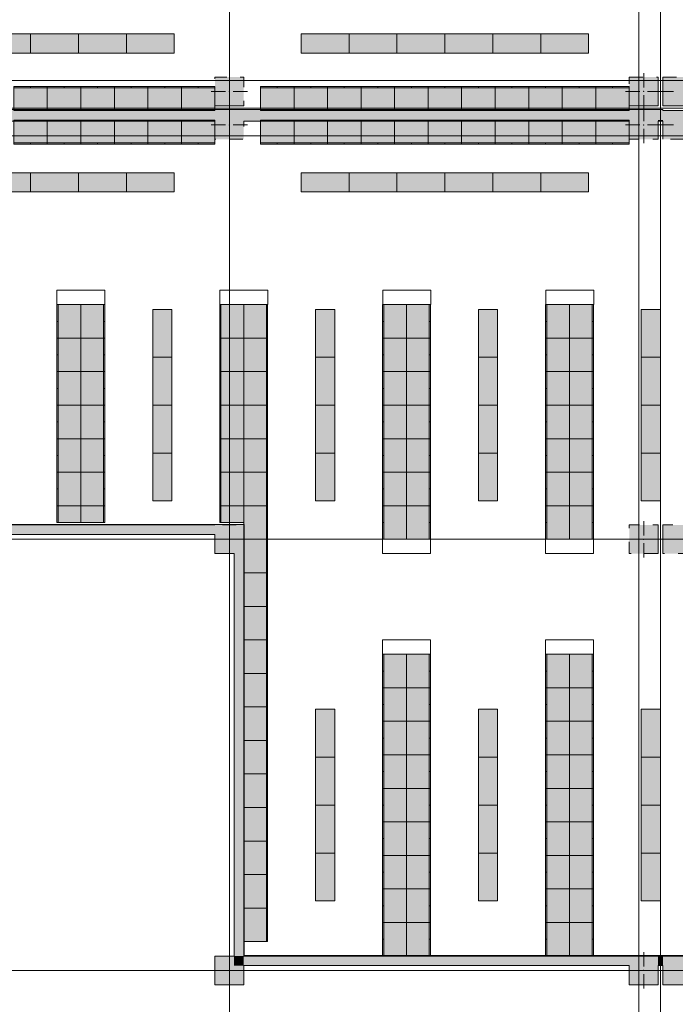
# Model space of a CAD drawing. Header units: millimetres. Extents: x -14761 to 157739, y -22400 to 107990.
# Tile 131 of 256: x 76623 to 90310, y 8292 to 28848. Entities that reach past the tile are written whole.
import ezdxf

# ---------------------------------------------------------------- set-up
doc = ezdxf.new("R2010")
doc.units = ezdxf.units.MM
doc.header["$MEASUREMENT"] = 0
doc.linetypes.add('Штриховая', pattern=[564.444447, 282.222223, -282.222223])
for name, color, linetype in [('Интерьер - Мебель', 7, 'Continuous'), ('Конструктив - ГКЛ', 7, 'Continuous'), ('Конструктив - Колонны', 7, 'Continuous'), ('Конструктив - Стены Блок 200 нов', 7, 'Continuous'), ('Конструктив - Стены Внутр сущ.', 7, 'Continuous'), ('Элемент Модели - Зона', 7, 'Continuous'), ('Элемент Модели - Оси', 7, 'Continuous')]:
    doc.layers.add(name, color=color, linetype=linetype)

msp = doc.modelspace()

# ---------------------------------------------------------------- hatches: boundary and pattern name
at = {"layer": 'Интерьер - Мебель', "linetype": 'Continuous', "lineweight": 0, "true_color": 0xffffff}
for points in [[(75850, 28549), (75850, 28149), (76850, 28149), (76850, 28549)], [(76850, 28549), (76850, 28149), (77850, 28149), (77850, 28549)], [(77850, 28549), (77850, 28149), (78850, 28149), (78850, 28549)], [(78850, 28549), (78850, 28149), (79850, 28149), (79850, 28549)], [(82500, 28549), (82500, 28149), (83500, 28149), (83500, 28549)], [(83500, 28549), (83500, 28149), (84500, 28149), (84500, 28549)], [(84500, 28549), (84500, 28149), (85500, 28149), (85500, 28549)], [(85500, 28549), (85500, 28149), (86500, 28149), (86500, 28549)], [(86500, 28549), (86500, 28149), (87500, 28149), (87500, 28549)], [(87500, 28549), (87500, 28149), (88500, 28149), (88500, 28549)], [(76500, 27450), (76500, 26950), (77200, 26950), (77200, 27450)], [(77200, 27450), (77200, 26950), (77900, 26950), (77900, 27450)], [(77900, 27450), (77900, 26950), (78600, 26950), (78600, 27450)], [(78600, 27450), (78600, 26950), (79300, 26950), (79300, 27450)], [(79300, 27450), (79300, 26950), (80000, 26950), (80000, 27450)], [(80000, 27450), (80000, 26950), (80700, 26950), (80700, 27450)], [(81650, 27450), (81650, 26950), (82350, 26950), (82350, 27450)], [(82350, 27450), (82350, 26950), (83050, 26950), (83050, 27450)], [(83050, 27450), (83050, 26950), (83750, 26950), (83750, 27450)], [(83750, 27450), (83750, 26950), (84450, 26950), (84450, 27450)], [(84450, 27450), (84450, 26950), (85150, 26950), (85150, 27450)], [(85150, 27450), (85150, 26950), (85850, 26950), (85850, 27450)], [(85850, 27450), (85850, 26950), (86550, 26950), (86550, 27450)], [(86550, 27450), (86550, 26950), (87250, 26950), (87250, 27450)], [(87250, 27450), (87250, 26950), (87950, 26950), (87950, 27450)], [(87950, 27450), (87950, 26950), (88650, 26950), (88650, 27450)], [(88650, 27450), (88650, 26950), (89350, 26950), (89350, 27450)], [(76500, 26250), (77200, 26250), (77200, 26750), (76500, 26750)], [(77200, 26250), (77900, 26250), (77900, 26750), (77200, 26750)], [(77900, 26250), (78600, 26250), (78600, 26750), (77900, 26750)], [(78600, 26250), (79300, 26250), (79300, 26750), (78600, 26750)], [(79300, 26250), (80000, 26250), (80000, 26750), (79300, 26750)], [(80000, 26250), (80700, 26250), (80700, 26750), (80000, 26750)], [(81650, 26250), (82350, 26250), (82350, 26750), (81650, 26750)], [(82350, 26250), (83050, 26250), (83050, 26750), (82350, 26750)], [(83050, 26250), (83750, 26250), (83750, 26750), (83050, 26750)], [(83750, 26250), (84450, 26250), (84450, 26750), (83750, 26750)], [(84450, 26250), (85150, 26250), (85150, 26750), (84450, 26750)], [(85150, 26250), (85850, 26250), (85850, 26750), (85150, 26750)], [(85850, 26250), (86550, 26250), (86550, 26750), (85850, 26750)], [(86550, 26250), (87250, 26250), (87250, 26750), (86550, 26750)], [(87250, 26250), (87950, 26250), (87950, 26750), (87250, 26750)], [(87950, 26250), (88650, 26250), (88650, 26750), (87950, 26750)], [(88650, 26250), (89350, 26250), (89350, 26750), (88650, 26750)], [(75850, 25651), (75850, 25251), (76850, 25251), (76850, 25651)], [(76850, 25651), (76850, 25251), (77850, 25251), (77850, 25651)], [(77850, 25651), (77850, 25251), (78850, 25251), (78850, 25651)], [(78850, 25651), (78850, 25251), (79850, 25251), (79850, 25651)], [(82500, 25651), (82500, 25251), (83500, 25251), (83500, 25651)], [(83500, 25651), (83500, 25251), (84500, 25251), (84500, 25651)], [(84500, 25651), (84500, 25251), (85500, 25251), (85500, 25651)], [(85500, 25651), (85500, 25251), (86500, 25251), (86500, 25651)], [(86500, 25651), (86500, 25251), (87500, 25251), (87500, 25651)], [(87500, 25651), (87500, 25251), (88500, 25251), (88500, 25651)], [(77400, 22900), (77400, 22200), (77900, 22200), (77900, 22900)], [(78400, 22900), (77900, 22900), (77900, 22200), (78400, 22200)], [(80800, 22900), (80800, 22200), (81300, 22200), (81300, 22900)], [(81800, 22900), (81300, 22900), (81300, 22200), (81800, 22200)], [(84200, 22900), (84200, 22200), (84700, 22200), (84700, 22900)], [(85200, 22900), (84700, 22900), (84700, 22200), (85200, 22200)], [(87600, 22900), (87600, 22200), (88100, 22200), (88100, 22900)], [(88600, 22900), (88100, 22900), (88100, 22200), (88600, 22200)], [(79800, 22800), (79400, 22800), (79400, 21800), (79800, 21800)], [(83200, 22800), (82800, 22800), (82800, 21800), (83200, 21800)], [(86600, 22800), (86200, 22800), (86200, 21800), (86600, 21800)], [(90000, 22800), (89600, 22800), (89600, 21800), (90000, 21800)], [(77400, 22200), (77400, 21500), (77900, 21500), (77900, 22200)], [(78400, 22200), (77900, 22200), (77900, 21500), (78400, 21500)], [(80800, 22200), (80800, 21500), (81300, 21500), (81300, 22200)], [(81800, 22200), (81300, 22200), (81300, 21500), (81800, 21500)], [(84200, 22200), (84200, 21500), (84700, 21500), (84700, 22200)], [(85200, 22200), (84700, 22200), (84700, 21500), (85200, 21500)], [(87600, 22200), (87600, 21500), (88100, 21500), (88100, 22200)], [(88600, 22200), (88100, 22200), (88100, 21500), (88600, 21500)], [(79800, 21800), (79400, 21800), (79400, 20800), (79800, 20800)], [(83200, 21800), (82800, 21800), (82800, 20800), (83200, 20800)], [(86600, 21800), (86200, 21800), (86200, 20800), (86600, 20800)], [(90000, 21800), (89600, 21800), (89600, 20800), (90000, 20800)], [(77400, 21500), (77400, 20800), (77900, 20800), (77900, 21500)], [(78400, 21500), (77900, 21500), (77900, 20800), (78400, 20800)], [(80800, 21500), (80800, 20800), (81300, 20800), (81300, 21500)], [(81800, 21500), (81300, 21500), (81300, 20800), (81800, 20800)], [(84200, 21500), (84200, 20800), (84700, 20800), (84700, 21500)], [(85200, 21500), (84700, 21500), (84700, 20800), (85200, 20800)], [(87600, 21500), (87600, 20800), (88100, 20800), (88100, 21500)], [(88600, 21500), (88100, 21500), (88100, 20800), (88600, 20800)], [(77400, 20800), (77400, 20100), (77900, 20100), (77900, 20800)], [(78400, 20800), (77900, 20800), (77900, 20100), (78400, 20100)], [(79800, 20800), (79400, 20800), (79400, 19800), (79800, 19800)], [(80800, 20800), (80800, 20100), (81300, 20100), (81300, 20800)], [(81800, 20800), (81300, 20800), (81300, 20100), (81800, 20100)], [(83200, 20800), (82800, 20800), (82800, 19800), (83200, 19800)], [(84200, 20800), (84200, 20100), (84700, 20100), (84700, 20800)], [(85200, 20800), (84700, 20800), (84700, 20100), (85200, 20100)], [(86600, 20800), (86200, 20800), (86200, 19800), (86600, 19800)], [(87600, 20800), (87600, 20100), (88100, 20100), (88100, 20800)], [(88600, 20800), (88100, 20800), (88100, 20100), (88600, 20100)], [(90000, 20800), (89600, 20800), (89600, 19800), (90000, 19800)], [(77400, 20100), (77400, 19400), (77900, 19400), (77900, 20100)], [(78400, 20100), (77900, 20100), (77900, 19400), (78400, 19400)], [(80800, 20100), (80800, 19400), (81300, 19400), (81300, 20100)], [(81800, 20100), (81300, 20100), (81300, 19400), (81800, 19400)], [(84200, 20100), (84200, 19400), (84700, 19400), (84700, 20100)], [(85200, 20100), (84700, 20100), (84700, 19400), (85200, 19400)], [(87600, 20100), (87600, 19400), (88100, 19400), (88100, 20100)], [(88600, 20100), (88100, 20100), (88100, 19400), (88600, 19400)], [(79800, 19800), (79400, 19800), (79400, 18800), (79800, 18800)], [(83200, 19800), (82800, 19800), (82800, 18800), (83200, 18800)], [(86600, 19800), (86200, 19800), (86200, 18800), (86600, 18800)], [(90000, 19800), (89600, 19800), (89600, 18800), (90000, 18800)], [(77400, 19400), (77400, 18700), (77900, 18700), (77900, 19400)], [(78400, 19400), (77900, 19400), (77900, 18700), (78400, 18700)], [(80800, 19400), (80800, 18700), (81300, 18700), (81300, 19400)], [(81800, 19400), (81300, 19400), (81300, 18700), (81800, 18700)], [(84200, 19400), (84200, 18700), (84700, 18700), (84700, 19400)], [(85200, 19400), (84700, 19400), (84700, 18700), (85200, 18700)], [(87600, 19400), (87600, 18700), (88100, 18700), (88100, 19400)], [(88600, 19400), (88100, 19400), (88100, 18700), (88600, 18700)], [(77400, 18350), (77900, 18350), (77900, 18700), (77400, 18700)], [(78400, 18350), (78400, 18700), (77900, 18700), (77900, 18350)], [(80800, 18700), (80800, 18350), (81300, 18350), (81300, 18700)], [(81800, 18700), (81300, 18700), (81300, 18000), (81800, 18000)], [(84200, 18700), (84200, 18000), (84700, 18000), (84700, 18700)], [(85200, 18700), (84700, 18700), (84700, 18000), (85200, 18000)], [(87600, 18700), (87600, 18000), (88100, 18000), (88100, 18700)], [(88600, 18700), (88100, 18700), (88100, 18000), (88600, 18000)], [(81800, 18000), (81300, 18000), (81300, 17300), (81800, 17300)], [(81800, 17300), (81300, 17300), (81300, 16600), (81800, 16600)], [(81800, 16600), (81300, 16600), (81300, 15900), (81800, 15900)], [(81800, 15900), (81300, 15900), (81300, 15200), (81800, 15200)], [(84200, 15600), (84200, 14900), (84700, 14900), (84700, 15600)], [(85200, 15600), (84700, 15600), (84700, 14900), (85200, 14900)], [(87600, 15600), (87600, 14900), (88100, 14900), (88100, 15600)], [(88600, 15600), (88100, 15600), (88100, 14900), (88600, 14900)], [(81800, 15200), (81300, 15200), (81300, 14500), (81800, 14500)], [(84200, 14900), (84200, 14200), (84700, 14200), (84700, 14900)], [(85200, 14900), (84700, 14900), (84700, 14200), (85200, 14200)], [(87600, 14900), (87600, 14200), (88100, 14200), (88100, 14900)], [(88600, 14900), (88100, 14900), (88100, 14200), (88600, 14200)], [(81800, 14500), (81300, 14500), (81300, 13800), (81800, 13800)], [(83200, 14450), (82800, 14450), (82800, 13450), (83200, 13450)], [(86600, 14450), (86200, 14450), (86200, 13450), (86600, 13450)], [(90000, 14450), (89600, 14450), (89600, 13450), (90000, 13450)], [(84200, 14200), (84200, 13500), (84700, 13500), (84700, 14200)], [(85200, 14200), (84700, 14200), (84700, 13500), (85200, 13500)], [(87600, 14200), (87600, 13500), (88100, 13500), (88100, 14200)], [(88600, 14200), (88100, 14200), (88100, 13500), (88600, 13500)], [(81800, 13800), (81300, 13800), (81300, 13100), (81800, 13100)], [(83200, 13450), (82800, 13450), (82800, 12450), (83200, 12450)], [(84200, 13500), (84200, 12800), (84700, 12800), (84700, 13500)], [(85200, 13500), (84700, 13500), (84700, 12800), (85200, 12800)], [(86600, 13450), (86200, 13450), (86200, 12450), (86600, 12450)], [(87600, 13500), (87600, 12800), (88100, 12800), (88100, 13500)], [(88600, 13500), (88100, 13500), (88100, 12800), (88600, 12800)], [(90000, 13450), (89600, 13450), (89600, 12450), (90000, 12450)], [(81800, 13100), (81300, 13100), (81300, 12400), (81800, 12400)], [(84200, 12800), (84200, 12100), (84700, 12100), (84700, 12800)], [(85200, 12800), (84700, 12800), (84700, 12100), (85200, 12100)], [(87600, 12800), (87600, 12100), (88100, 12100), (88100, 12800)], [(88600, 12800), (88100, 12800), (88100, 12100), (88600, 12100)], [(81800, 12400), (81300, 12400), (81300, 11700), (81800, 11700)], [(83200, 12450), (82800, 12450), (82800, 11450), (83200, 11450)], [(86600, 12450), (86200, 12450), (86200, 11450), (86600, 11450)], [(90000, 12450), (89600, 12450), (89600, 11450), (90000, 11450)], [(84200, 12100), (84200, 11400), (84700, 11400), (84700, 12100)], [(85200, 12100), (84700, 12100), (84700, 11400), (85200, 11400)], [(87600, 12100), (87600, 11400), (88100, 11400), (88100, 12100)], [(88600, 12100), (88100, 12100), (88100, 11400), (88600, 11400)], [(81800, 11700), (81300, 11700), (81300, 11000), (81800, 11000)], [(83200, 11450), (82800, 11450), (82800, 10450), (83200, 10450)], [(84200, 11400), (84200, 10700), (84700, 10700), (84700, 11400)], [(85200, 11400), (84700, 11400), (84700, 10700), (85200, 10700)], [(86600, 11450), (86200, 11450), (86200, 10450), (86600, 10450)], [(87600, 11400), (87600, 10700), (88100, 10700), (88100, 11400)], [(88600, 11400), (88100, 11400), (88100, 10700), (88600, 10700)], [(90000, 11450), (89600, 11450), (89600, 10450), (90000, 10450)], [(81800, 11000), (81300, 11000), (81300, 10300), (81800, 10300)], [(84200, 10700), (84200, 10000), (84700, 10000), (84700, 10700)], [(85200, 10700), (84700, 10700), (84700, 10000), (85200, 10000)], [(87600, 10700), (87600, 10000), (88100, 10000), (88100, 10700)], [(88600, 10700), (88100, 10700), (88100, 10000), (88600, 10000)], [(81800, 10300), (81300, 10300), (81300, 9600), (81800, 9600)], [(84200, 10000), (84200, 9300), (84700, 9300), (84700, 10000)], [(85200, 10000), (84700, 10000), (84700, 9300), (85200, 9300)], [(87600, 10000), (87600, 9300), (88100, 9300), (88100, 10000)], [(88600, 10000), (88100, 10000), (88100, 9300), (88600, 9300)]]:
    msp.add_hatch(color=7, dxfattribs=at).paths.add_polyline_path(points)
at = {"layer": 'Конструктив - ГКЛ', "linetype": 'Continuous', "lineweight": 0, "true_color": 0x606060}
for points in [[(81300, 18312), (68050, 18312), (68050, 18300), (81300, 18300)], [(81300, 18300), (81312, 18300), (81312, 18312)], [(81300, 18312), (81300, 18300), (81312, 18312)], [(81300, 18100), (81300, 9300), (81312, 9300), (81312, 18100)], [(81305, 9312), (81305, 9300), (98700, 9300), (98700, 9300), (99300, 9300), (99300, 9312)]]:
    msp.add_hatch(color=251, dxfattribs=at).paths.add_polyline_path(points)
at = {"layer": 'Конструктив - Колонны', "linetype": 'Continuous', "lineweight": 0, "true_color": 0x000000}
for points in [[(80700, 27650), (80700, 27050), (81300, 27050), (81300, 27650)], [(89350, 27650), (89350, 27050), (89950, 27050), (89950, 27650)], [(90050, 27650), (90050, 27050), (90650, 27050), (90650, 27650)], [(80700, 26751), (81300, 26751), (81300, 26950), (80700, 26950)], [(89350, 26751), (89950, 26751), (89950, 26950), (89350, 26950)], [(90050, 26751), (90050, 26731), (90050, 26350), (90550, 26350), (90650, 26350), (90650, 26730), (90650, 26750), (90650, 26950), (90050, 26950)], [(80700, 26751), (80700, 26731), (81300, 26731), (81300, 26751)], [(80700, 26726), (80700, 26350), (81300, 26350), (81300, 26725), (81300, 26730), (81300, 26731), (80700, 26731)], [(89350, 26731), (89950, 26731), (89950, 26751), (89350, 26751)], [(89350, 26730), (89350, 26725), (89350, 26350), (89950, 26350), (89950, 26731), (89350, 26731)], [(81300, 18300), (80700, 18300), (80700, 18100), (81100, 18100), (81300, 18100), (81300, 18300)], [(89350, 18300), (89350, 17700), (89950, 17700), (89950, 18300)], [(90050, 18300), (90050, 17700), (90650, 17700), (90650, 18300)], [(80700, 17700), (81100, 17700), (81100, 18100), (80700, 18100)], [(81300, 18100), (81100, 18100), (81100, 17700), (81300, 17700)], [(81100, 9300), (80700, 9300), (80700, 8700), (81300, 8700), (81300, 9100), (81100, 9100)], [(81100, 9100), (81300, 9100), (81300, 9300)], [(81100, 9300), (81100, 9100), (81300, 9300)], [(89350, 9100), (89950, 9100), (89950, 9300), (89350, 9300)], [(90050, 9100), (90650, 9100), (90650, 9300), (90050, 9300)], [(89950, 9100), (89350, 9100), (89350, 8700), (89950, 8700)], [(90650, 9100), (90050, 9100), (90050, 8700), (90650, 8700)]]:
    msp.add_hatch(color=18, dxfattribs=at).paths.add_polyline_path(points)
at = {"layer": 'Конструктив - Стены Блок 200 нов', "linetype": 'Continuous', "lineweight": 0, "true_color": 0x000000}
for points in [[(90050, 26971), (71720, 26971), (71720, 26951), (90050, 26951)], [(90050, 26951), (71720, 26951), (71720, 26950), (72300, 26950), (72300, 26751), (80700, 26751), (80700, 26950), (81300, 26950), (81300, 26751), (89350, 26751), (89350, 26950), (89950, 26950), (89950, 26751), (90050, 26751)], [(72305, 26731), (80700, 26731), (80700, 26751), (72305, 26751)], [(81300, 26731), (89350, 26731), (89350, 26751), (81300, 26751)], [(89950, 26731), (90050, 26731), (90050, 26751), (89950, 26751)]]:
    msp.add_hatch(color=18, dxfattribs=at).paths.add_polyline_path(points)
at = {"layer": 'Конструктив - Стены Внутр сущ.', "linetype": 'Continuous', "lineweight": 0, "true_color": 0x000000}
for points in [[(72300, 18100), (80700, 18100), (80700, 18300), (72300, 18300)], [(81312, 18100), (81312, 18300), (81300, 18300), (81300, 18100)], [(81100, 9300), (81300, 9300), (81300, 17700), (81100, 17700)], [(81300, 9100), (89350, 9100), (89350, 9300), (81300, 9300)], [(89950, 9300), (89950, 9100), (90050, 9100), (90050, 9300)]]:
    msp.add_hatch(color=18, dxfattribs=at).paths.add_polyline_path(points)

# ---------------------------------------------------------------- linework, layer by layer
at = {"layer": 'Интерьер - Мебель', "color": 7, "linetype": 'Continuous', "lineweight": 15}
for p, q in [((76500, 27425), (77200, 27425)), ((76850, 27450), (76850, 27425)), ((77200, 27450), (77200, 27425)), ((77200, 27425), (77900, 27425)), ((77550, 27450), (77550, 27425)), ((77900, 27450), (77900, 27425)), ((77900, 27425), (78600, 27425)), ((78250, 27450), (78250, 27425)), ((78600, 27450), (78600, 27425)), ((78600, 27425), (79300, 27425)), ((78950, 27450), (78950, 27425)), ((79300, 27450), (79300, 27425)), ((79300, 27425), (80000, 27425)), ((79650, 27450), (79650, 27425)), ((80000, 27450), (80000, 27425)), ((80000, 27425), (80700, 27425)), ((80350, 27450), (80350, 27425)), ((81650, 27450), (81650, 27425)), ((81650, 27425), (82350, 27425)), ((82000, 27450), (82000, 27425)), ((82350, 27450), (82350, 27425)), ((82350, 27425), (83050, 27425)), ((82700, 27450), (82700, 27425)), ((83050, 27450), (83050, 27425)), ((83050, 27425), (83750, 27425)), ((83400, 27450), (83400, 27425)), ((83750, 27450), (83750, 27425)), ((83750, 27425), (84450, 27425)), ((84100, 27450), (84100, 27425)), ((84450, 27450), (84450, 27425)), ((84450, 27425), (85150, 27425)), ((84800, 27450), (84800, 27425)), ((85150, 27450), (85150, 27425)), ((85150, 27425), (85850, 27425)), ((85500, 27450), (85500, 27425)), ((85850, 27450), (85850, 27425)), ((85850, 27425), (86550, 27425)), ((86200, 27450), (86200, 27425)), ((86550, 27450), (86550, 27425)), ((86550, 27425), (87250, 27425)), ((86900, 27450), (86900, 27425)), ((87250, 27450), (87250, 27425)), ((87250, 27425), (87950, 27425)), ((87600, 27450), (87600, 27425)), ((87950, 27450), (87950, 27425)), ((87950, 27425), (88650, 27425)), ((88300, 27450), (88300, 27425)), ((88650, 27450), (88650, 27425)), ((88650, 27425), (89350, 27425)), ((89000, 27450), (89000, 27425)), ((76500, 26275), (77200, 26275)), ((76850, 26250), (76850, 26275)), ((77200, 26275), (77900, 26275)), ((77200, 26250), (77200, 26275)), ((77550, 26250), (77550, 26275)), ((77900, 26275), (78600, 26275)), ((77900, 26250), (77900, 26275)), ((78250, 26250), (78250, 26275)), ((78600, 26275), (79300, 26275)), ((78600, 26250), (78600, 26275)), ((78950, 26250), (78950, 26275)), ((79300, 26275), (80000, 26275)), ((79300, 26250), (79300, 26275)), ((79650, 26250), (79650, 26275)), ((80000, 26275), (80700, 26275)), ((80000, 26250), (80000, 26275)), ((80350, 26250), (80350, 26275)), ((81650, 26275), (82350, 26275)), ((81650, 26250), (81650, 26275)), ((82000, 26250), (82000, 26275)), ((82350, 26275), (83050, 26275)), ((82350, 26250), (82350, 26275)), ((82700, 26250), (82700, 26275)), ((83050, 26275), (83750, 26275)), ((83050, 26250), (83050, 26275)), ((83400, 26250), (83400, 26275)), ((83750, 26275), (84450, 26275)), ((83750, 26250), (83750, 26275)), ((84100, 26250), (84100, 26275)), ((84450, 26275), (85150, 26275)), ((84450, 26250), (84450, 26275)), ((84800, 26250), (84800, 26275)), ((85150, 26275), (85850, 26275)), ((85150, 26250), (85150, 26275)), ((85500, 26250), (85500, 26275)), ((85850, 26275), (86550, 26275)), ((85850, 26250), (85850, 26275)), ((86200, 26250), (86200, 26275)), ((86550, 26275), (87250, 26275)), ((86550, 26250), (86550, 26275)), ((86900, 26250), (86900, 26275)), ((87250, 26275), (87950, 26275)), ((87250, 26250), (87250, 26275)), ((87600, 26250), (87600, 26275)), ((87950, 26275), (88650, 26275)), ((87950, 26250), (87950, 26275)), ((88300, 26250), (88300, 26275)), ((88650, 26275), (89350, 26275)), ((88650, 26250), (88650, 26275)), ((89000, 26250), (89000, 26275)), ((77402, 22900), (77402, 23200)), ((77402, 23200), (78402, 23200)), ((78402, 23200), (78402, 22900)), ((80803, 22900), (80803, 23200)), ((80803, 23200), (81803, 23200)), ((81803, 23200), (81803, 22900)), ((84203, 22900), (84203, 23200)), ((84203, 23200), (85203, 23200)), ((85203, 23200), (85203, 22900)), ((87608, 22900), (87608, 23200)), ((87608, 23200), (88608, 23200)), ((88608, 23200), (88608, 22900)), ((77400, 22900), (77425, 22900)), ((78402, 22900), (77402, 22900)), ((77425, 22900), (77425, 22200)), ((78375, 22900), (78375, 22200)), ((78400, 22900), (78375, 22900)), ((80800, 22900), (80825, 22900)), ((81803, 22900), (80803, 22900)), ((80825, 22900), (80825, 22200)), ((81775, 22900), (81775, 22200)), ((81800, 22900), (81775, 22900)), ((84200, 22900), (84225, 22900)), ((85203, 22900), (84203, 22900)), ((84225, 22900), (84225, 22200)), ((85175, 22900), (85175, 22200)), ((85200, 22900), (85175, 22900)), ((87600, 22900), (87625, 22900)), ((88608, 22900), (87608, 22900)), ((87625, 22900), (87625, 22200)), ((88575, 22900), (88575, 22200)), ((88600, 22900), (88575, 22900)), ((77400, 22550), (77425, 22550)), ((78400, 22550), (78375, 22550)), ((80800, 22550), (80825, 22550)), ((81800, 22550), (81775, 22550)), ((84200, 22550), (84225, 22550)), ((85200, 22550), (85175, 22550)), ((87600, 22550), (87625, 22550)), ((88600, 22550), (88575, 22550)), ((77400, 22200), (77425, 22200)), ((77425, 22200), (77425, 21500)), ((78375, 22200), (78375, 21500)), ((78400, 22200), (78375, 22200)), ((80800, 22200), (80825, 22200)), ((80825, 22200), (80825, 21500)), ((81775, 22200), (81775, 21500)), ((81800, 22200), (81775, 22200)), ((84200, 22200), (84225, 22200)), ((84225, 22200), (84225, 21500)), ((85175, 22200), (85175, 21500)), ((85200, 22200), (85175, 22200)), ((87600, 22200), (87625, 22200)), ((87625, 22200), (87625, 21500)), ((88575, 22200), (88575, 21500)), ((88600, 22200), (88575, 22200)), ((77400, 21850), (77425, 21850)), ((78400, 21850), (78375, 21850)), ((80800, 21850), (80825, 21850)), ((81800, 21850), (81775, 21850)), ((84200, 21850), (84225, 21850)), ((85200, 21850), (85175, 21850)), ((87600, 21850), (87625, 21850)), ((88600, 21850), (88575, 21850)), ((77400, 21500), (77425, 21500)), ((77425, 21500), (77425, 20800)), ((78375, 21500), (78375, 20800)), ((78400, 21500), (78375, 21500)), ((80800, 21500), (80825, 21500)), ((80825, 21500), (80825, 20800)), ((81775, 21500), (81775, 20800)), ((81800, 21500), (81775, 21500)), ((84200, 21500), (84225, 21500)), ((84225, 21500), (84225, 20800)), ((85175, 21500), (85175, 20800)), ((85200, 21500), (85175, 21500)), ((87600, 21500), (87625, 21500)), ((87625, 21500), (87625, 20800)), ((88575, 21500), (88575, 20800)), ((88600, 21500), (88575, 21500)), ((77400, 21150), (77425, 21150)), ((78400, 21150), (78375, 21150)), ((80800, 21150), (80825, 21150)), ((81800, 21150), (81775, 21150)), ((84200, 21150), (84225, 21150)), ((85200, 21150), (85175, 21150)), ((87600, 21150), (87625, 21150)), ((88600, 21150), (88575, 21150)), ((77400, 20800), (77425, 20800)), ((77425, 20800), (77425, 20100)), ((78375, 20800), (78375, 20100)), ((78400, 20800), (78375, 20800)), ((80800, 20800), (80825, 20800)), ((80825, 20800), (80825, 20100)), ((81775, 20800), (81775, 20100)), ((81800, 20800), (81775, 20800)), ((84200, 20800), (84225, 20800)), ((84225, 20800), (84225, 20100)), ((85175, 20800), (85175, 20100)), ((85200, 20800), (85175, 20800)), ((87600, 20800), (87625, 20800)), ((87625, 20800), (87625, 20100)), ((88575, 20800), (88575, 20100)), ((88600, 20800), (88575, 20800)), ((77400, 20450), (77425, 20450)), ((78400, 20450), (78375, 20450)), ((80800, 20450), (80825, 20450)), ((81800, 20450), (81775, 20450)), ((84200, 20450), (84225, 20450)), ((85200, 20450), (85175, 20450)), ((87600, 20450), (87625, 20450)), ((88600, 20450), (88575, 20450)), ((77400, 20100), (77425, 20100)), ((77425, 20100), (77425, 19400)), ((78375, 20100), (78375, 19400)), ((78400, 20100), (78375, 20100)), ((80800, 20100), (80825, 20100)), ((80825, 20100), (80825, 19400)), ((81775, 20100), (81775, 19400)), ((81800, 20100), (81775, 20100)), ((84200, 20100), (84225, 20100)), ((84225, 20100), (84225, 19400)), ((85175, 20100), (85175, 19400)), ((85200, 20100), (85175, 20100)), ((87600, 20100), (87625, 20100)), ((87625, 20100), (87625, 19400)), ((88575, 20100), (88575, 19400)), ((88600, 20100), (88575, 20100)), ((77400, 19750), (77425, 19750)), ((78400, 19750), (78375, 19750)), ((80800, 19750), (80825, 19750)), ((81800, 19750), (81775, 19750)), ((84200, 19750), (84225, 19750)), ((85200, 19750), (85175, 19750)), ((87600, 19750), (87625, 19750)), ((88600, 19750), (88575, 19750)), ((77400, 19400), (77425, 19400)), ((77425, 19400), (77425, 18700)), ((78375, 19400), (78375, 18700)), ((78400, 19400), (78375, 19400)), ((80800, 19400), (80825, 19400)), ((80825, 19400), (80825, 18700)), ((81775, 19400), (81775, 18700)), ((81800, 19400), (81775, 19400)), ((84200, 19400), (84225, 19400)), ((84225, 19400), (84225, 18700)), ((85175, 19400), (85175, 18700)), ((85200, 19400), (85175, 19400)), ((87600, 19400), (87625, 19400)), ((87625, 19400), (87625, 18700)), ((88575, 19400), (88575, 18700)), ((88600, 19400), (88575, 19400)), ((77400, 19050), (77425, 19050)), ((78400, 19050), (78375, 19050)), ((80800, 19050), (80825, 19050)), ((81800, 19050), (81775, 19050)), ((84200, 19050), (84225, 19050)), ((85200, 19050), (85175, 19050)), ((87600, 19050), (87625, 19050)), ((88600, 19050), (88575, 19050)), ((77425, 18350), (77425, 18700)), ((78375, 18350), (78375, 18700)), ((80800, 18700), (80825, 18700)), ((80825, 18700), (80825, 18350)), ((81775, 18700), (81775, 18000)), ((81800, 18700), (81775, 18700)), ((84200, 18700), (84225, 18700)), ((84225, 18700), (84225, 18000)), ((85175, 18700), (85175, 18000)), ((85200, 18700), (85175, 18700)), ((87600, 18700), (87625, 18700)), ((87625, 18700), (87625, 18000)), ((88575, 18700), (88575, 18000)), ((88600, 18700), (88575, 18700)), ((77400, 18350), (77425, 18350)), ((78400, 18350), (78375, 18350)), ((81800, 18350), (81775, 18350)), ((84200, 18350), (84225, 18350)), ((85200, 18350), (85175, 18350)), ((87600, 18350), (87625, 18350)), ((88600, 18350), (88575, 18350)), ((81775, 18000), (81775, 17300)), ((81800, 18000), (81775, 18000)), ((85200, 18000), (84200, 18000)), ((84200, 18000), (84200, 17700)), ((85200, 17700), (85200, 18000)), ((88600, 18000), (87600, 18000)), ((87600, 18000), (87600, 17700)), ((88600, 17700), (88600, 18000)), ((84200, 17700), (85200, 17700)), ((87600, 17700), (88600, 17700)), ((81800, 17650), (81775, 17650)), ((81775, 17300), (81775, 16600)), ((81800, 17300), (81775, 17300)), ((81800, 16950), (81775, 16950)), ((81775, 16600), (81775, 15900)), ((81800, 16600), (81775, 16600)), ((81800, 16250), (81775, 16250)), ((81775, 15900), (81775, 15200)), ((81800, 15900), (81775, 15900)), ((84200, 15600), (84200, 15900)), ((84200, 15900), (85200, 15900)), ((85200, 15900), (85200, 15600)), ((87600, 15600), (87600, 15900)), ((87600, 15900), (88600, 15900)), ((88600, 15900), (88600, 15600)), ((81800, 15550), (81775, 15550)), ((84200, 15600), (84225, 15600)), ((85200, 15600), (84200, 15600)), ((84225, 15600), (84225, 14900)), ((85175, 15600), (85175, 14900)), ((85200, 15600), (85175, 15600)), ((87600, 15600), (87625, 15600)), ((88600, 15600), (87600, 15600)), ((87625, 15600), (87625, 14900)), ((88575, 15600), (88575, 14900)), ((88600, 15600), (88575, 15600)), ((84200, 15250), (84225, 15250)), ((85200, 15250), (85175, 15250)), ((87600, 15250), (87625, 15250)), ((88600, 15250), (88575, 15250)), ((81775, 15200), (81775, 14500)), ((81800, 15200), (81775, 15200)), ((81800, 14850), (81775, 14850)), ((84200, 14900), (84225, 14900)), ((84225, 14900), (84225, 14200)), ((85175, 14900), (85175, 14200)), ((85200, 14900), (85175, 14900)), ((87600, 14900), (87625, 14900)), ((87625, 14900), (87625, 14200)), ((88575, 14900), (88575, 14200)), ((88600, 14900), (88575, 14900)), ((81775, 14500), (81775, 13800)), ((81800, 14500), (81775, 14500)), ((84200, 14550), (84225, 14550)), ((85200, 14550), (85175, 14550)), ((87600, 14550), (87625, 14550)), ((88600, 14550), (88575, 14550)), ((84200, 14200), (84225, 14200)), ((84225, 14200), (84225, 13500)), ((85175, 14200), (85175, 13500)), ((85200, 14200), (85175, 14200)), ((87600, 14200), (87625, 14200)), ((87625, 14200), (87625, 13500)), ((88575, 14200), (88575, 13500)), ((88600, 14200), (88575, 14200)), ((81800, 14150), (81775, 14150)), ((81775, 13800), (81775, 13100)), ((81800, 13800), (81775, 13800)), ((84200, 13850), (84225, 13850)), ((85200, 13850), (85175, 13850)), ((87600, 13850), (87625, 13850)), ((88600, 13850), (88575, 13850)), ((81800, 13450), (81775, 13450)), ((84200, 13500), (84225, 13500)), ((84225, 13500), (84225, 12800)), ((85175, 13500), (85175, 12800)), ((85200, 13500), (85175, 13500)), ((87600, 13500), (87625, 13500)), ((87625, 13500), (87625, 12800)), ((88575, 13500), (88575, 12800)), ((88600, 13500), (88575, 13500)), ((81775, 13100), (81775, 12400)), ((81800, 13100), (81775, 13100)), ((84200, 13150), (84225, 13150)), ((85200, 13150), (85175, 13150)), ((87600, 13150), (87625, 13150)), ((88600, 13150), (88575, 13150)), ((81800, 12750), (81775, 12750)), ((84200, 12800), (84225, 12800)), ((84225, 12800), (84225, 12100)), ((85175, 12800), (85175, 12100)), ((85200, 12800), (85175, 12800)), ((87600, 12800), (87625, 12800)), ((87625, 12800), (87625, 12100)), ((88575, 12800), (88575, 12100)), ((88600, 12800), (88575, 12800)), ((81775, 12400), (81775, 11700)), ((81800, 12400), (81775, 12400)), ((84200, 12450), (84225, 12450)), ((85200, 12450), (85175, 12450)), ((87600, 12450), (87625, 12450)), ((88600, 12450), (88575, 12450)), ((81800, 12050), (81775, 12050)), ((84200, 12100), (84225, 12100)), ((84225, 12100), (84225, 11400)), ((85175, 12100), (85175, 11400)), ((85200, 12100), (85175, 12100)), ((87600, 12100), (87625, 12100)), ((87625, 12100), (87625, 11400)), ((88575, 12100), (88575, 11400)), ((88600, 12100), (88575, 12100)), ((84200, 11750), (84225, 11750)), ((85200, 11750), (85175, 11750)), ((87600, 11750), (87625, 11750)), ((88600, 11750), (88575, 11750)), ((81775, 11700), (81775, 11000)), ((81800, 11700), (81775, 11700)), ((81800, 11350), (81775, 11350)), ((84200, 11400), (84225, 11400)), ((84225, 11400), (84225, 10700)), ((85175, 11400), (85175, 10700)), ((85200, 11400), (85175, 11400)), ((87600, 11400), (87625, 11400)), ((87625, 11400), (87625, 10700)), ((88575, 11400), (88575, 10700)), ((88600, 11400), (88575, 11400)), ((81775, 11000), (81775, 10300)), ((81800, 11000), (81775, 11000)), ((84200, 11050), (84225, 11050)), ((85200, 11050), (85175, 11050)), ((87600, 11050), (87625, 11050)), ((88600, 11050), (88575, 11050)), ((84200, 10700), (84225, 10700)), ((84225, 10700), (84225, 10000)), ((85175, 10700), (85175, 10000)), ((85200, 10700), (85175, 10700)), ((87600, 10700), (87625, 10700)), ((87625, 10700), (87625, 10000)), ((88575, 10700), (88575, 10000)), ((88600, 10700), (88575, 10700)), ((81800, 10650), (81775, 10650)), ((81775, 10300), (81775, 9600)), ((81800, 10300), (81775, 10300)), ((84200, 10350), (84225, 10350)), ((85200, 10350), (85175, 10350)), ((87600, 10350), (87625, 10350)), ((88600, 10350), (88575, 10350)), ((81800, 9950), (81775, 9950)), ((84200, 10000), (84225, 10000)), ((84225, 10000), (84225, 9300)), ((85175, 10000), (85175, 9300)), ((85200, 10000), (85175, 10000)), ((87600, 10000), (87625, 10000)), ((87625, 10000), (87625, 9300)), ((88575, 10000), (88575, 9300)), ((88600, 10000), (88575, 10000)), ((84200, 9650), (84225, 9650)), ((85200, 9650), (85175, 9650)), ((87600, 9650), (87625, 9650)), ((88600, 9650), (88575, 9650))]:
    msp.add_line(p, q, dxfattribs=at)
at = {"layer": 'Интерьер - Мебель', "color": 7, "linetype": 'Continuous', "lineweight": 15, "flags": 128}
for points in [[(75850, 28549), (76850, 28549), (76850, 28149), (75850, 28149)], [(76850, 28549), (77850, 28549), (77850, 28149), (76850, 28149)], [(77850, 28549), (78850, 28549), (78850, 28149), (77850, 28149)], [(78850, 28549), (79850, 28549), (79850, 28149), (78850, 28149)], [(82500, 28549), (83500, 28549), (83500, 28149), (82500, 28149)], [(83500, 28549), (84500, 28549), (84500, 28149), (83500, 28149)], [(84500, 28549), (85500, 28549), (85500, 28149), (84500, 28149)], [(85500, 28549), (86500, 28549), (86500, 28149), (85500, 28149)], [(86500, 28549), (87500, 28549), (87500, 28149), (86500, 28149)], [(87500, 28549), (88500, 28549), (88500, 28149), (87500, 28149)], [(76500, 27450), (77200, 27450), (77200, 26950), (76500, 26950)], [(77200, 27450), (77900, 27450), (77900, 26950), (77200, 26950)], [(77900, 27450), (78600, 27450), (78600, 26950), (77900, 26950)], [(78600, 27450), (79300, 27450), (79300, 26950), (78600, 26950)], [(79300, 27450), (80000, 27450), (80000, 26950), (79300, 26950)], [(80000, 27450), (80700, 27450), (80700, 26950), (80000, 26950)], [(81650, 27450), (82350, 27450), (82350, 26950), (81650, 26950)], [(82350, 27450), (83050, 27450), (83050, 26950), (82350, 26950)], [(83050, 27450), (83750, 27450), (83750, 26950), (83050, 26950)], [(83750, 27450), (84450, 27450), (84450, 26950), (83750, 26950)], [(84450, 27450), (85150, 27450), (85150, 26950), (84450, 26950)], [(85150, 27450), (85850, 27450), (85850, 26950), (85150, 26950)], [(85850, 27450), (86550, 27450), (86550, 26950), (85850, 26950)], [(86550, 27450), (87250, 27450), (87250, 26950), (86550, 26950)], [(87250, 27450), (87950, 27450), (87950, 26950), (87250, 26950)], [(87950, 27450), (88650, 27450), (88650, 26950), (87950, 26950)], [(88650, 27450), (89350, 27450), (89350, 26950), (88650, 26950)], [(76500, 26250), (77200, 26250), (77200, 26750), (76500, 26750)], [(77200, 26250), (77900, 26250), (77900, 26750), (77200, 26750)], [(77900, 26250), (78600, 26250), (78600, 26750), (77900, 26750)], [(78600, 26250), (79300, 26250), (79300, 26750), (78600, 26750)], [(79300, 26250), (80000, 26250), (80000, 26750), (79300, 26750)], [(80000, 26250), (80700, 26250), (80700, 26750), (80000, 26750)], [(81650, 26250), (82350, 26250), (82350, 26750), (81650, 26750)], [(82350, 26250), (83050, 26250), (83050, 26750), (82350, 26750)], [(83050, 26250), (83750, 26250), (83750, 26750), (83050, 26750)], [(83750, 26250), (84450, 26250), (84450, 26750), (83750, 26750)], [(84450, 26250), (85150, 26250), (85150, 26750), (84450, 26750)], [(85150, 26250), (85850, 26250), (85850, 26750), (85150, 26750)], [(85850, 26250), (86550, 26250), (86550, 26750), (85850, 26750)], [(86550, 26250), (87250, 26250), (87250, 26750), (86550, 26750)], [(87250, 26250), (87950, 26250), (87950, 26750), (87250, 26750)], [(87950, 26250), (88650, 26250), (88650, 26750), (87950, 26750)], [(88650, 26250), (89350, 26250), (89350, 26750), (88650, 26750)], [(75850, 25651), (76850, 25651), (76850, 25251), (75850, 25251)], [(76850, 25651), (77850, 25651), (77850, 25251), (76850, 25251)], [(77850, 25651), (78850, 25651), (78850, 25251), (77850, 25251)], [(78850, 25651), (79850, 25651), (79850, 25251), (78850, 25251)], [(82500, 25651), (83500, 25651), (83500, 25251), (82500, 25251)], [(83500, 25651), (84500, 25651), (84500, 25251), (83500, 25251)], [(84500, 25651), (85500, 25651), (85500, 25251), (84500, 25251)], [(85500, 25651), (86500, 25651), (86500, 25251), (85500, 25251)], [(86500, 25651), (87500, 25651), (87500, 25251), (86500, 25251)], [(87500, 25651), (88500, 25651), (88500, 25251), (87500, 25251)], [(77400, 22900), (77400, 22200), (77900, 22200), (77900, 22900)], [(78400, 22900), (78400, 22200), (77900, 22200), (77900, 22900)], [(80800, 22900), (80800, 22200), (81300, 22200), (81300, 22900)], [(81800, 22900), (81800, 22200), (81300, 22200), (81300, 22900)], [(84200, 22900), (84200, 22200), (84700, 22200), (84700, 22900)], [(85200, 22900), (85200, 22200), (84700, 22200), (84700, 22900)], [(87600, 22900), (87600, 22200), (88100, 22200), (88100, 22900)], [(88600, 22900), (88600, 22200), (88100, 22200), (88100, 22900)], [(79800, 22800), (79800, 21800), (79400, 21800), (79400, 22800)], [(83200, 22800), (83200, 21800), (82800, 21800), (82800, 22800)], [(86600, 22800), (86600, 21800), (86200, 21800), (86200, 22800)], [(90000, 22800), (90000, 21800), (89600, 21800), (89600, 22800)], [(77400, 22200), (77400, 21500), (77900, 21500), (77900, 22200)], [(78400, 22200), (78400, 21500), (77900, 21500), (77900, 22200)], [(80800, 22200), (80800, 21500), (81300, 21500), (81300, 22200)], [(81800, 22200), (81800, 21500), (81300, 21500), (81300, 22200)], [(84200, 22200), (84200, 21500), (84700, 21500), (84700, 22200)], [(85200, 22200), (85200, 21500), (84700, 21500), (84700, 22200)], [(87600, 22200), (87600, 21500), (88100, 21500), (88100, 22200)], [(88600, 22200), (88600, 21500), (88100, 21500), (88100, 22200)], [(79800, 21800), (79800, 20800), (79400, 20800), (79400, 21800)], [(83200, 21800), (83200, 20800), (82800, 20800), (82800, 21800)], [(86600, 21800), (86600, 20800), (86200, 20800), (86200, 21800)], [(90000, 21800), (90000, 20800), (89600, 20800), (89600, 21800)], [(77400, 21500), (77400, 20800), (77900, 20800), (77900, 21500)], [(78400, 21500), (78400, 20800), (77900, 20800), (77900, 21500)], [(80800, 21500), (80800, 20800), (81300, 20800), (81300, 21500)], [(81800, 21500), (81800, 20800), (81300, 20800), (81300, 21500)], [(84200, 21500), (84200, 20800), (84700, 20800), (84700, 21500)], [(85200, 21500), (85200, 20800), (84700, 20800), (84700, 21500)], [(87600, 21500), (87600, 20800), (88100, 20800), (88100, 21500)], [(88600, 21500), (88600, 20800), (88100, 20800), (88100, 21500)], [(77400, 20800), (77400, 20100), (77900, 20100), (77900, 20800)], [(78400, 20800), (78400, 20100), (77900, 20100), (77900, 20800)], [(79800, 20800), (79800, 19800), (79400, 19800), (79400, 20800)], [(80800, 20800), (80800, 20100), (81300, 20100), (81300, 20800)], [(81800, 20800), (81800, 20100), (81300, 20100), (81300, 20800)], [(83200, 20800), (83200, 19800), (82800, 19800), (82800, 20800)], [(84200, 20800), (84200, 20100), (84700, 20100), (84700, 20800)], [(85200, 20800), (85200, 20100), (84700, 20100), (84700, 20800)], [(86600, 20800), (86600, 19800), (86200, 19800), (86200, 20800)], [(87600, 20800), (87600, 20100), (88100, 20100), (88100, 20800)], [(88600, 20800), (88600, 20100), (88100, 20100), (88100, 20800)], [(90000, 20800), (90000, 19800), (89600, 19800), (89600, 20800)], [(77400, 20100), (77400, 19400), (77900, 19400), (77900, 20100)], [(78400, 20100), (78400, 19400), (77900, 19400), (77900, 20100)], [(80800, 20100), (80800, 19400), (81300, 19400), (81300, 20100)], [(81800, 20100), (81800, 19400), (81300, 19400), (81300, 20100)], [(84200, 20100), (84200, 19400), (84700, 19400), (84700, 20100)], [(85200, 20100), (85200, 19400), (84700, 19400), (84700, 20100)], [(87600, 20100), (87600, 19400), (88100, 19400), (88100, 20100)], [(88600, 20100), (88600, 19400), (88100, 19400), (88100, 20100)], [(79800, 19800), (79800, 18800), (79400, 18800), (79400, 19800)], [(83200, 19800), (83200, 18800), (82800, 18800), (82800, 19800)], [(86600, 19800), (86600, 18800), (86200, 18800), (86200, 19800)], [(90000, 19800), (90000, 18800), (89600, 18800), (89600, 19800)], [(77400, 19400), (77400, 18700), (77900, 18700), (77900, 19400)], [(78400, 19400), (78400, 18700), (77900, 18700), (77900, 19400)], [(80800, 19400), (80800, 18700), (81300, 18700), (81300, 19400)], [(81800, 19400), (81800, 18700), (81300, 18700), (81300, 19400)], [(84200, 19400), (84200, 18700), (84700, 18700), (84700, 19400)], [(85200, 19400), (85200, 18700), (84700, 18700), (84700, 19400)], [(87600, 19400), (87600, 18700), (88100, 18700), (88100, 19400)], [(88600, 19400), (88600, 18700), (88100, 18700), (88100, 19400)], [(77400, 18350), (77400, 18700), (77900, 18700), (77900, 18350)], [(78400, 18350), (78400, 18700), (77900, 18700), (77900, 18350)], [(80800, 18700), (80800, 18350), (81300, 18350), (81300, 18700)], [(81800, 18700), (81800, 18000), (81300, 18000), (81300, 18700)], [(84200, 18700), (84200, 18000), (84700, 18000), (84700, 18700)], [(85200, 18700), (85200, 18000), (84700, 18000), (84700, 18700)], [(87600, 18700), (87600, 18000), (88100, 18000), (88100, 18700)], [(88600, 18700), (88600, 18000), (88100, 18000), (88100, 18700)], [(81800, 18000), (81800, 17300), (81300, 17300), (81300, 18000)], [(81800, 17300), (81800, 16600), (81300, 16600), (81300, 17300)], [(81800, 16600), (81800, 15900), (81300, 15900), (81300, 16600)], [(81800, 15900), (81800, 15200), (81300, 15200), (81300, 15900)], [(84200, 15600), (84200, 14900), (84700, 14900), (84700, 15600)], [(85200, 15600), (85200, 14900), (84700, 14900), (84700, 15600)], [(87600, 15600), (87600, 14900), (88100, 14900), (88100, 15600)], [(88600, 15600), (88600, 14900), (88100, 14900), (88100, 15600)], [(81800, 15200), (81800, 14500), (81300, 14500), (81300, 15200)], [(84200, 14900), (84200, 14200), (84700, 14200), (84700, 14900)], [(85200, 14900), (85200, 14200), (84700, 14200), (84700, 14900)], [(87600, 14900), (87600, 14200), (88100, 14200), (88100, 14900)], [(88600, 14900), (88600, 14200), (88100, 14200), (88100, 14900)], [(81800, 14500), (81800, 13800), (81300, 13800), (81300, 14500)], [(83200, 14450), (83200, 13450), (82800, 13450), (82800, 14450)], [(86600, 14450), (86600, 13450), (86200, 13450), (86200, 14450)], [(90000, 14450), (90000, 13450), (89600, 13450), (89600, 14450)], [(84200, 14200), (84200, 13500), (84700, 13500), (84700, 14200)], [(85200, 14200), (85200, 13500), (84700, 13500), (84700, 14200)], [(87600, 14200), (87600, 13500), (88100, 13500), (88100, 14200)], [(88600, 14200), (88600, 13500), (88100, 13500), (88100, 14200)], [(81800, 13800), (81800, 13100), (81300, 13100), (81300, 13800)], [(83200, 13450), (83200, 12450), (82800, 12450), (82800, 13450)], [(84200, 13500), (84200, 12800), (84700, 12800), (84700, 13500)], [(85200, 13500), (85200, 12800), (84700, 12800), (84700, 13500)], [(86600, 13450), (86600, 12450), (86200, 12450), (86200, 13450)], [(87600, 13500), (87600, 12800), (88100, 12800), (88100, 13500)], [(88600, 13500), (88600, 12800), (88100, 12800), (88100, 13500)], [(90000, 13450), (90000, 12450), (89600, 12450), (89600, 13450)], [(81800, 13100), (81800, 12400), (81300, 12400), (81300, 13100)], [(84200, 12800), (84200, 12100), (84700, 12100), (84700, 12800)], [(85200, 12800), (85200, 12100), (84700, 12100), (84700, 12800)], [(87600, 12800), (87600, 12100), (88100, 12100), (88100, 12800)], [(88600, 12800), (88600, 12100), (88100, 12100), (88100, 12800)], [(81800, 12400), (81800, 11700), (81300, 11700), (81300, 12400)], [(83200, 12450), (83200, 11450), (82800, 11450), (82800, 12450)], [(86600, 12450), (86600, 11450), (86200, 11450), (86200, 12450)], [(90000, 12450), (90000, 11450), (89600, 11450), (89600, 12450)], [(84200, 12100), (84200, 11400), (84700, 11400), (84700, 12100)], [(85200, 12100), (85200, 11400), (84700, 11400), (84700, 12100)], [(87600, 12100), (87600, 11400), (88100, 11400), (88100, 12100)], [(88600, 12100), (88600, 11400), (88100, 11400), (88100, 12100)], [(81800, 11700), (81800, 11000), (81300, 11000), (81300, 11700)], [(83200, 11450), (83200, 10450), (82800, 10450), (82800, 11450)], [(84200, 11400), (84200, 10700), (84700, 10700), (84700, 11400)], [(85200, 11400), (85200, 10700), (84700, 10700), (84700, 11400)], [(86600, 11450), (86600, 10450), (86200, 10450), (86200, 11450)], [(87600, 11400), (87600, 10700), (88100, 10700), (88100, 11400)], [(88600, 11400), (88600, 10700), (88100, 10700), (88100, 11400)], [(90000, 11450), (90000, 10450), (89600, 10450), (89600, 11450)], [(81800, 11000), (81800, 10300), (81300, 10300), (81300, 11000)], [(84200, 10700), (84200, 10000), (84700, 10000), (84700, 10700)], [(85200, 10700), (85200, 10000), (84700, 10000), (84700, 10700)], [(87600, 10700), (87600, 10000), (88100, 10000), (88100, 10700)], [(88600, 10700), (88600, 10000), (88100, 10000), (88100, 10700)], [(81800, 10300), (81800, 9600), (81300, 9600), (81300, 10300)], [(84200, 10000), (84200, 9300), (84700, 9300), (84700, 10000)], [(85200, 10000), (85200, 9300), (84700, 9300), (84700, 10000)], [(87600, 10000), (87600, 9300), (88100, 9300), (88100, 10000)], [(88600, 10000), (88600, 9300), (88100, 9300), (88100, 10000)]]:
    msp.add_lwpolyline(points, close=True, dxfattribs=at)
at = {"layer": 'Конструктив - ГКЛ', "color": 7, "linetype": 'Continuous', "lineweight": 15}
msp.add_line((81312, 18100), (81312, 18300), dxfattribs=at)
at = {"layer": 'Конструктив - ГКЛ', "color": 7, "linetype": 'Continuous', "lineweight": 15, "flags": 128}
for points in [[(81312, 18312), (68050, 18312)], [(72300, 18300), (80700, 18300)], [(81312, 18312), (81312, 18300)], [(81312, 9300), (81312, 18300)], [(81300, 17700), (81300, 9300)], [(99300, 9312), (81305, 9312)], [(81305, 9300), (98700, 9300)]]:
    msp.add_lwpolyline(points, dxfattribs=at)
at = {"layer": 'Конструктив - Колонны', "color": 7, "linetype": 'Continuous', "lineweight": 15}
for p, q in [((81000, 27430), (81000, 27730)), ((89650, 27430), (89650, 27730)), ((80920, 27350), (80620, 27350)), ((81080, 27350), (81380, 27350)), ((89570, 27350), (89270, 27350)), ((89730, 27350), (90030, 27350)), ((90270, 27350), (89970, 27350)), ((81000, 27270), (81000, 26970)), ((89650, 27270), (89650, 26970)), ((81000, 26730), (81000, 27030)), ((89650, 26730), (89650, 27030)), ((80920, 26650), (80620, 26650)), ((81000, 26570), (81000, 26270)), ((81080, 26650), (81380, 26650)), ((89570, 26650), (89270, 26650)), ((89650, 26570), (89650, 26270)), ((89730, 26650), (90030, 26650)), ((90270, 26650), (89970, 26650)), ((81000, 18080), (81000, 18380)), ((89650, 18080), (89650, 18380)), ((80920, 18000), (80620, 18000)), ((81000, 17920), (81000, 17620)), ((81080, 18000), (81380, 18000)), ((89570, 18000), (89270, 18000)), ((89650, 17920), (89650, 17620)), ((89730, 18000), (90030, 18000)), ((90270, 18000), (89970, 18000)), ((81000, 9080), (81000, 9380)), ((89650, 9080), (89650, 9380)), ((80920, 9000), (80620, 9000)), ((81000, 8920), (81000, 8620)), ((81080, 9000), (81380, 9000)), ((89570, 9000), (89270, 9000)), ((89650, 8920), (89650, 8620)), ((89730, 9000), (90030, 9000)), ((90270, 9000), (89970, 9000))]:
    msp.add_line(p, q, dxfattribs=at)
at = {"layer": 'Конструктив - Колонны', "color": 7, "linetype": 'Continuous', "lineweight": 15, "flags": 128}
for points in [[(89350, 27050), (89950, 27050), (89950, 27650)], [(90050, 27650), (90050, 27050), (90650, 27050)], [(80700, 27050), (81300, 27050)], [(90650, 26950), (90050, 26950)], [(81300, 26730), (81300, 26731)], [(89350, 26731), (89350, 26730)], [(89950, 26350), (89950, 26731)], [(90050, 26731), (90050, 26350)], [(89950, 17700), (89950, 18300)], [(90050, 18300), (90050, 17700)], [(80700, 18100), (80700, 17700), (81100, 17700)], [(81100, 9300), (80700, 9300), (80700, 8700), (81300, 8700), (81300, 9100)], [(89950, 9300), (89350, 9300)], [(90650, 9300), (90050, 9300)], [(89350, 9100), (89350, 8700), (89950, 8700), (89950, 9100)], [(90050, 9100), (90050, 8700), (90650, 8700), (90650, 9100)]]:
    msp.add_lwpolyline(points, dxfattribs=at)
at = {"layer": 'Конструктив - Колонны', "color": 7, "linetype": 'Continuous', "lineweight": 15}
for p in [(81000, 27350), (89650, 27350), (81000, 26650), (89650, 26650), (81000, 18000), (89650, 18000), (81000, 9000), (89650, 9000)]:
    msp.add_point(p, dxfattribs=at)
at = {"layer": 'Конструктив - Стены Блок 200 нов', "color": 7, "linetype": 'Continuous', "lineweight": 15, "flags": 128}
for points in [[(90050, 26971), (71720, 26971)], [(90050, 26971), (90050, 26951)], [(90050, 26951), (90050, 26950)], [(72305, 26731), (80700, 26731)], [(81300, 26731), (89350, 26731)], [(89950, 26731), (90050, 26731)]]:
    msp.add_lwpolyline(points, dxfattribs=at)
at = {"layer": 'Конструктив - Стены Внутр сущ.', "color": 7, "linetype": 'Continuous', "lineweight": 15, "flags": 128}
for points in [[(80700, 18300), (72300, 18300)], [(72300, 18100), (80700, 18100)], [(81100, 17700), (81100, 9300)], [(81300, 9312), (81300, 17700)], [(89350, 9300), (81300, 9300)], [(90050, 9300), (89950, 9300)], [(81300, 9100), (89350, 9100)], [(89950, 9100), (90050, 9100)]]:
    msp.add_lwpolyline(points, dxfattribs=at)
at = {"layer": 'Элемент Модели - Зона', "color": 7, "linetype": 'Штриховая', "lineweight": 15, "flags": 128}
for points in [[(71700, 36080), (68045, 36080), (68045, 31008), (71700, 27353), (71700, 27650), (72300, 27650), (72300, 27050), (72320, 27050), (72320, 26970), (90050, 26970), (90050, 26950), (90650, 26950), (90650, 26970), (94380, 26970), (94380, 32050), (99080, 32050), (99080, 35700), (98700, 35700), (98700, 36080), (90650, 36080), (90650, 35700), (90050, 35700), (90050, 36080), (89950, 36080), (89950, 35700), (89350, 35700), (89350, 36080), (81300, 36080), (81300, 35700), (80700, 35700), (80700, 36080), (72300, 36080), (72300, 35700), (71700, 35700)], [(80700, 27050), (80700, 27650), (81300, 27650), (81300, 27050)], [(89350, 27650), (89950, 27650), (89950, 27050), (89350, 27050)], [(90050, 27650), (90650, 27650), (90650, 27050), (90050, 27050)], [(68045, 22984), (68045, 18300), (81300, 18300), (81300, 9300), (98700, 9300), (98700, 9300), (99080, 9300), (99080, 17700), (98700, 17700), (98700, 18300), (99080, 18300), (99080, 21950), (94380, 21950), (94380, 24420), (90540, 24420), (90540, 26350), (90050, 26350), (90050, 26730), (89950, 26730), (89950, 26350), (89350, 26350), (89350, 26730), (81300, 26730), (81300, 26350), (80700, 26350), (80700, 26730), (72300, 26730), (72300, 26350), (71700, 26350), (71700, 26639)], [(89950, 17700), (89350, 17700), (89350, 18300), (89950, 18300)], [(90650, 17700), (90050, 17700), (90050, 18300), (90650, 18300)]]:
    msp.add_lwpolyline(points, close=True, dxfattribs=at)
at = {"layer": 'Элемент Модели - Оси', "color": 7, "linetype": 'Continuous', "lineweight": 15}
for p, q in [((81000, 92200), (81000, -1975)), ((89550, 92200), (89550, -1975)), ((90000, 92200), (90000, -1975)), ((-12314, 27575), (155203, 27575)), ((-12761, 27000), (155650, 27000)), ((-12302, 26425), (155192, 26425)), ((-12761, 18000), (155650, 18000)), ((-12761, 9000), (155650, 9000))]:
    msp.add_line(p, q, dxfattribs=at)

doc.saveas('drawing.dxf')
